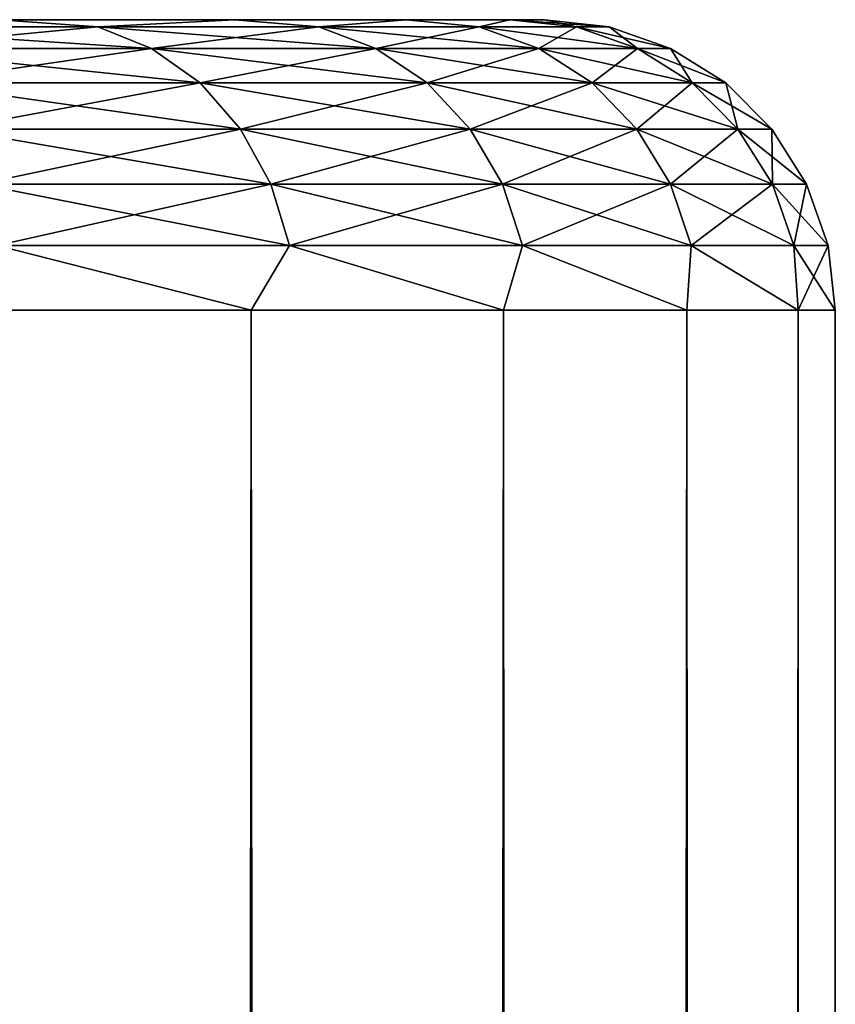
# Model space of a CAD drawing. Extents: x -265 to 265, y 0 to 1027.
# Tile 233 of 256: x -237.81 to -235, y 1016.61 to 1020. Entities that reach past the tile are written whole.
import ezdxf

# ---------------------------------------------------------------- set-up
doc = ezdxf.new("R2010")
doc.units = 0
doc.header["$LTSCALE"] = 41.718519
for name, color, linetype in [('66', 7, 'CONTINUOUS'), ('67', 7, 'CONTINUOUS'), ('68', 7, 'CONTINUOUS'), ('71', 7, 'CONTINUOUS'), ('72', 7, 'CONTINUOUS')]:
    doc.layers.add(name, color=color, linetype=linetype)

msp = doc.modelspace()

# ---------------------------------------------------------------- linework, layer by layer
at = {"layer": '66', "color": 7, "linetype": 'CONTINUOUS'}
for points in [[(-237.8756, 1020, 7), (-237.0657, 1020, 5.3575), (-237.8756, 1020, -7), (-237.8756, 1020, 7)], [(-237.8756, 1020, -7), (-237.0657, 1020, 5.3575), (-237.0657, 1020, -5.3575), (-237.8756, 1020, -7)], [(-237.0657, 1020, 5.3575), (-236.477, 1020, 3.6234), (-237.0657, 1020, -5.3575), (-237.0657, 1020, 5.3575)], [(-237.0657, 1020, -5.3575), (-236.477, 1020, 3.6234), (-236.477, 1020, -3.6234), (-237.0657, 1020, -5.3575)], [(-236.477, 1020, 3.6234), (-236.1198, 1020, 1.8273), (-236.477, 1020, -3.6234), (-236.477, 1020, 3.6234)], [(-236.477, 1020, -3.6234), (-236.1198, 1020, 1.8273), (-236.1198, 1020, -1.8273), (-236.477, 1020, -3.6234)], [(-236.1198, 1020, 1.8273), (-236, 1020), (-236.1198, 1020, -1.8273), (-236.1198, 1020, 1.8273)]]:
    msp.add_3dface(points, dxfattribs=at)
at = {"layer": '67', "color": 7, "linetype": 'CONTINUOUS'}
for points in [[(-238.0997, 1, 9.1314), (-237.0096, 1, 7.5), (-238.0997, 1019, 9.1314), (-238.0997, 1, 9.1314)], [(-238.0997, 1019, 9.1314), (-237.0096, 1, 7.5), (-237.0096, 1019, 7.5), (-238.0997, 1019, 9.1314)], [(-237.0096, 1, 7.5), (-236.1418, 1, 5.7403), (-237.0096, 1019, 7.5), (-237.0096, 1, 7.5)], [(-237.0096, 1019, 7.5), (-236.1418, 1, 5.7403), (-236.1418, 1019, 5.7403), (-237.0096, 1019, 7.5)], [(-236.1418, 1, 5.7403), (-235.5111, 1, 3.8823), (-236.1418, 1019, 5.7403), (-236.1418, 1, 5.7403)], [(-236.1418, 1019, 5.7403), (-235.5111, 1, 3.8823), (-235.5111, 1019, 3.8823), (-236.1418, 1019, 5.7403)], [(-235.5111, 1, 3.8823), (-235.1283, 1, 1.9579), (-235.5111, 1019, 3.8823), (-235.5111, 1, 3.8823)], [(-235.5111, 1019, 3.8823), (-235.1283, 1, 1.9579), (-235.1283, 1019, 1.9579), (-235.5111, 1019, 3.8823)], [(-235.1283, 1, 1.9579), (-235, 1), (-235.1283, 1019, 1.9579), (-235.1283, 1, 1.9579)], [(-235.1283, 1019, 1.9579), (-235, 1), (-235, 1019), (-235.1283, 1019, 1.9579)]]:
    msp.add_3dface(points, dxfattribs=at)
at = {"layer": '68', "color": 7, "linetype": 'CONTINUOUS'}
for points in [[(-237.0096, 1, -7.5), (-238.0997, 1, -9.1314), (-237.0096, 1019, -7.5), (-237.0096, 1, -7.5)], [(-237.0096, 1019, -7.5), (-238.0997, 1, -9.1314), (-238.0997, 1019, -9.1314), (-237.0096, 1019, -7.5)], [(-236.1418, 1, -5.7403), (-237.0096, 1, -7.5), (-236.1418, 1019, -5.7403), (-236.1418, 1, -5.7403)], [(-236.1418, 1019, -5.7403), (-237.0096, 1, -7.5), (-237.0096, 1019, -7.5), (-236.1418, 1019, -5.7403)], [(-235.5111, 1, -3.8823), (-236.1418, 1, -5.7403), (-235.5111, 1019, -3.8823), (-235.5111, 1, -3.8823)], [(-235.5111, 1019, -3.8823), (-236.1418, 1, -5.7403), (-236.1418, 1019, -5.7403), (-235.5111, 1019, -3.8823)], [(-235.1283, 1, -1.9579), (-235.5111, 1, -3.8823), (-235.1283, 1019, -1.9579), (-235.1283, 1, -1.9579)], [(-235.1283, 1019, -1.9579), (-235.5111, 1, -3.8823), (-235.5111, 1019, -3.8823), (-235.1283, 1019, -1.9579)], [(-235, 1019), (-235, 1), (-235.1283, 1, -1.9579), (-235, 1019)], [(-235, 1019), (-235.1283, 1, -1.9579), (-235.1283, 1019, -1.9579), (-235, 1019)]]:
    msp.add_3dface(points, dxfattribs=at)
at = {"layer": '71', "color": 7, "linetype": 'CONTINUOUS'}
for points in [[(-237.5377, 1019.9752, 6.8512), (-237.8756, 1020, 7), (-238.4946, 1019.9752, 8.3591), (-237.5377, 1019.9752, 6.8512)], [(-237.5377, 1019.9752, 6.8512), (-238.4946, 1019.9752, 8.3591), (-237.3522, 1019.9014, 6.9532), (-237.5377, 1019.9752, 6.8512)], [(-237.3522, 1019.9014, 6.9532), (-238.4946, 1019.9752, 8.3591), (-238.3234, 1019.9014, 8.4835), (-237.3522, 1019.9014, 6.9532)], [(-237.0657, 1020, 5.3575), (-237.8756, 1020, 7), (-237.5377, 1019.9752, 6.8512), (-237.0657, 1020, 5.3575)], [(-236.7773, 1019.9752, 5.2353), (-237.0657, 1020, 5.3575), (-237.5377, 1019.9752, 6.8512), (-236.7773, 1019.9752, 5.2353)], [(-236.7773, 1019.9752, 5.2353), (-237.5377, 1019.9752, 6.8512), (-236.5805, 1019.9014, 5.3132), (-236.7773, 1019.9752, 5.2353)], [(-236.5805, 1019.9014, 5.3132), (-237.5377, 1019.9752, 6.8512), (-237.3522, 1019.9014, 6.9532), (-236.5805, 1019.9014, 5.3132)], [(-236.477, 1020, 3.6234), (-237.0657, 1020, 5.3575), (-236.7773, 1019.9752, 5.2353), (-236.477, 1020, 3.6234)], [(-236.2254, 1019.9752, 3.5367), (-236.477, 1020, 3.6234), (-236.7773, 1019.9752, 5.2353), (-236.2254, 1019.9752, 3.5367)], [(-236.2254, 1019.9752, 3.5367), (-236.7773, 1019.9752, 5.2353), (-236.0204, 1019.9014, 3.5894), (-236.2254, 1019.9752, 3.5367)], [(-236.0204, 1019.9014, 3.5894), (-236.7773, 1019.9752, 5.2353), (-236.5805, 1019.9014, 5.3132), (-236.0204, 1019.9014, 3.5894)], [(-236.1198, 1020, 1.8273), (-236.477, 1020, 3.6234), (-236.2254, 1019.9752, 3.5367), (-236.1198, 1020, 1.8273)], [(-235.8907, 1019.9752, 1.7824), (-236.1198, 1020, 1.8273), (-236.2254, 1019.9752, 3.5367), (-235.8907, 1019.9752, 1.7824)], [(-235.8907, 1019.9752, 1.7824), (-236.2254, 1019.9752, 3.5367), (-235.6807, 1019.9014, 1.8089), (-235.8907, 1019.9752, 1.7824)], [(-235.6807, 1019.9014, 1.8089), (-236.2254, 1019.9752, 3.5367), (-236.0204, 1019.9014, 3.5894), (-235.6807, 1019.9014, 1.8089)], [(-236, 1020), (-236.1198, 1020, 1.8273), (-235.7786, 1019.9752), (-236, 1020)], [(-235.7786, 1019.9752), (-236.1198, 1020, 1.8273), (-235.8907, 1019.9752, 1.7824), (-235.7786, 1019.9752)], [(-235.7786, 1019.9752), (-235.8907, 1019.9752, 1.7824), (-235.5669, 1019.9014), (-235.7786, 1019.9752)], [(-235.5669, 1019.9014), (-235.8907, 1019.9752, 1.7824), (-235.6807, 1019.9014, 1.8089), (-235.5669, 1019.9014)], [(-237.3522, 1019.9014, 6.9532), (-238.3234, 1019.9014, 8.4835), (-237.1858, 1019.7823, 7.0447), (-237.3522, 1019.9014, 6.9532)], [(-237.1858, 1019.7823, 7.0447), (-238.3234, 1019.9014, 8.4835), (-238.1698, 1019.7823, 8.5952), (-237.1858, 1019.7823, 7.0447)], [(-236.5805, 1019.9014, 5.3132), (-237.3522, 1019.9014, 6.9532), (-236.4039, 1019.7823, 5.3831), (-236.5805, 1019.9014, 5.3132)], [(-236.4039, 1019.7823, 5.3831), (-237.3522, 1019.9014, 6.9532), (-237.1858, 1019.7823, 7.0447), (-236.4039, 1019.7823, 5.3831)], [(-236.0204, 1019.9014, 3.5894), (-236.5805, 1019.9014, 5.3132), (-235.8364, 1019.7823, 3.6366), (-236.0204, 1019.9014, 3.5894)], [(-235.8364, 1019.7823, 3.6366), (-236.5805, 1019.9014, 5.3132), (-236.4039, 1019.7823, 5.3831), (-235.8364, 1019.7823, 3.6366)], [(-235.6807, 1019.9014, 1.8089), (-236.0204, 1019.9014, 3.5894), (-235.4923, 1019.7823, 1.8327), (-235.6807, 1019.9014, 1.8089)], [(-235.4923, 1019.7823, 1.8327), (-236.0204, 1019.9014, 3.5894), (-235.8364, 1019.7823, 3.6366), (-235.4923, 1019.7823, 1.8327)], [(-235.5669, 1019.9014), (-235.6807, 1019.9014, 1.8089), (-235.377, 1019.7823), (-235.5669, 1019.9014)], [(-235.377, 1019.7823), (-235.6807, 1019.9014, 1.8089), (-235.4923, 1019.7823, 1.8327), (-235.377, 1019.7823)], [(-237.1858, 1019.7823, 7.0447), (-238.1698, 1019.7823, 8.5952), (-237.0468, 1019.6238, 7.1211), (-237.1858, 1019.7823, 7.0447)], [(-237.0468, 1019.6238, 7.1211), (-238.1698, 1019.7823, 8.5952), (-238.0415, 1019.6238, 8.6884), (-237.0468, 1019.6238, 7.1211)], [(-236.4039, 1019.7823, 5.3831), (-237.1858, 1019.7823, 7.0447), (-236.2565, 1019.6238, 5.4415), (-236.4039, 1019.7823, 5.3831)], [(-236.2565, 1019.6238, 5.4415), (-237.1858, 1019.7823, 7.0447), (-237.0468, 1019.6238, 7.1211), (-236.2565, 1019.6238, 5.4415)], [(-235.8364, 1019.7823, 3.6366), (-236.4039, 1019.7823, 5.3831), (-235.6828, 1019.6238, 3.676), (-235.8364, 1019.7823, 3.6366)], [(-235.6828, 1019.6238, 3.676), (-236.4039, 1019.7823, 5.3831), (-236.2565, 1019.6238, 5.4415), (-235.6828, 1019.6238, 3.676)], [(-235.4923, 1019.7823, 1.8327), (-235.8364, 1019.7823, 3.6366), (-235.335, 1019.6238, 1.8526), (-235.4923, 1019.7823, 1.8327)], [(-235.335, 1019.6238, 1.8526), (-235.8364, 1019.7823, 3.6366), (-235.6828, 1019.6238, 3.676), (-235.335, 1019.6238, 1.8526)], [(-235.377, 1019.7823), (-235.4923, 1019.7823, 1.8327), (-235.2184, 1019.6238), (-235.377, 1019.7823)], [(-235.2184, 1019.6238), (-235.4923, 1019.7823, 1.8327), (-235.335, 1019.6238, 1.8526), (-235.2184, 1019.6238)], [(-237.0468, 1019.6238, 7.1211), (-238.0415, 1019.6238, 8.6884), (-236.9423, 1019.4341, 7.1785), (-237.0468, 1019.6238, 7.1211)], [(-236.9423, 1019.4341, 7.1785), (-238.0415, 1019.6238, 8.6884), (-237.9449, 1019.4341, 8.7585), (-236.9423, 1019.4341, 7.1785)], [(-236.2565, 1019.6238, 5.4415), (-237.0468, 1019.6238, 7.1211), (-236.1455, 1019.4341, 5.4854), (-236.2565, 1019.6238, 5.4415)], [(-236.1455, 1019.4341, 5.4854), (-237.0468, 1019.6238, 7.1211), (-236.9423, 1019.4341, 7.1785), (-236.1455, 1019.4341, 5.4854)], [(-235.6828, 1019.6238, 3.676), (-236.2565, 1019.6238, 5.4415), (-235.5673, 1019.4341, 3.7057), (-235.6828, 1019.6238, 3.676)], [(-235.5673, 1019.4341, 3.7057), (-236.2565, 1019.6238, 5.4415), (-236.1455, 1019.4341, 5.4854), (-235.5673, 1019.4341, 3.7057)], [(-235.335, 1019.6238, 1.8526), (-235.6828, 1019.6238, 3.676), (-235.2166, 1019.4341, 1.8676), (-235.335, 1019.6238, 1.8526)], [(-235.2166, 1019.4341, 1.8676), (-235.6828, 1019.6238, 3.676), (-235.5673, 1019.4341, 3.7057), (-235.2166, 1019.4341, 1.8676)], [(-235.2184, 1019.6238), (-235.335, 1019.6238, 1.8526), (-235.0991, 1019.4341), (-235.2184, 1019.6238)], [(-235.0991, 1019.4341), (-235.335, 1019.6238, 1.8526), (-235.2166, 1019.4341, 1.8676), (-235.0991, 1019.4341)], [(-236.9423, 1019.4341, 7.1785), (-237.9449, 1019.4341, 8.7585), (-236.8774, 1019.2225, 7.2142), (-236.9423, 1019.4341, 7.1785)], [(-236.8774, 1019.2225, 7.2142), (-237.9449, 1019.4341, 8.7585), (-237.885, 1019.2225, 8.802), (-236.8774, 1019.2225, 7.2142)], [(-236.1455, 1019.4341, 5.4854), (-236.9423, 1019.4341, 7.1785), (-236.0767, 1019.2225, 5.5126), (-236.1455, 1019.4341, 5.4854)], [(-236.0767, 1019.2225, 5.5126), (-236.9423, 1019.4341, 7.1785), (-236.8774, 1019.2225, 7.2142), (-236.0767, 1019.2225, 5.5126)], [(-235.5673, 1019.4341, 3.7057), (-236.1455, 1019.4341, 5.4854), (-235.4955, 1019.2225, 3.7241), (-235.5673, 1019.4341, 3.7057)], [(-235.4955, 1019.2225, 3.7241), (-236.1455, 1019.4341, 5.4854), (-236.0767, 1019.2225, 5.5126), (-235.4955, 1019.2225, 3.7241)], [(-235.2166, 1019.4341, 1.8676), (-235.5673, 1019.4341, 3.7057), (-235.1432, 1019.2225, 1.8769), (-235.2166, 1019.4341, 1.8676)], [(-235.1432, 1019.2225, 1.8769), (-235.5673, 1019.4341, 3.7057), (-235.4955, 1019.2225, 3.7241), (-235.1432, 1019.2225, 1.8769)], [(-235.0991, 1019.4341), (-235.2166, 1019.4341, 1.8676), (-235.0251, 1019.2225), (-235.0991, 1019.4341)], [(-235.0251, 1019.2225), (-235.2166, 1019.4341, 1.8676), (-235.1432, 1019.2225, 1.8769), (-235.0251, 1019.2225)], [(-238.0997, 1019, 9.1314), (-237.0096, 1019, 7.5), (-237.885, 1019.2225, 8.802), (-238.0997, 1019, 9.1314)], [(-237.0096, 1019, 7.5), (-236.8774, 1019.2225, 7.2142), (-237.885, 1019.2225, 8.802), (-237.0096, 1019, 7.5)], [(-237.0096, 1019, 7.5), (-236.1418, 1019, 5.7403), (-236.8774, 1019.2225, 7.2142), (-237.0096, 1019, 7.5)], [(-236.1418, 1019, 5.7403), (-236.0767, 1019.2225, 5.5126), (-236.8774, 1019.2225, 7.2142), (-236.1418, 1019, 5.7403)], [(-236.1418, 1019, 5.7403), (-235.5111, 1019, 3.8823), (-236.0767, 1019.2225, 5.5126), (-236.1418, 1019, 5.7403)], [(-235.5111, 1019, 3.8823), (-235.4955, 1019.2225, 3.7241), (-236.0767, 1019.2225, 5.5126), (-235.5111, 1019, 3.8823)], [(-235.5111, 1019, 3.8823), (-235.1283, 1019, 1.9579), (-235.4955, 1019.2225, 3.7241), (-235.5111, 1019, 3.8823)], [(-235.1283, 1019, 1.9579), (-235.1432, 1019.2225, 1.8769), (-235.4955, 1019.2225, 3.7241), (-235.1283, 1019, 1.9579)], [(-235.1283, 1019, 1.9579), (-235, 1019), (-235.1432, 1019.2225, 1.8769), (-235.1283, 1019, 1.9579)], [(-235, 1019), (-235.0251, 1019.2225), (-235.1432, 1019.2225, 1.8769), (-235, 1019)]]:
    msp.add_3dface(points, dxfattribs=at)
at = {"layer": '72', "color": 7, "linetype": 'CONTINUOUS'}
for points in [[(-238.4946, 1019.9752, -8.3591), (-237.8756, 1020, -7), (-237.5377, 1019.9752, -6.8512), (-238.4946, 1019.9752, -8.3591)], [(-238.4946, 1019.9752, -8.3591), (-237.5377, 1019.9752, -6.8512), (-238.3234, 1019.9014, -8.4835), (-238.4946, 1019.9752, -8.3591)], [(-238.3234, 1019.9014, -8.4835), (-237.5377, 1019.9752, -6.8512), (-237.3522, 1019.9014, -6.9532), (-238.3234, 1019.9014, -8.4835)], [(-237.8756, 1020, -7), (-237.0657, 1020, -5.3575), (-237.5377, 1019.9752, -6.8512), (-237.8756, 1020, -7)], [(-237.5377, 1019.9752, -6.8512), (-237.0657, 1020, -5.3575), (-236.7773, 1019.9752, -5.2353), (-237.5377, 1019.9752, -6.8512)], [(-237.5377, 1019.9752, -6.8512), (-236.7773, 1019.9752, -5.2353), (-237.3522, 1019.9014, -6.9532), (-237.5377, 1019.9752, -6.8512)], [(-237.3522, 1019.9014, -6.9532), (-236.7773, 1019.9752, -5.2353), (-236.5805, 1019.9014, -5.3132), (-237.3522, 1019.9014, -6.9532)], [(-237.0657, 1020, -5.3575), (-236.477, 1020, -3.6234), (-236.7773, 1019.9752, -5.2353), (-237.0657, 1020, -5.3575)], [(-236.7773, 1019.9752, -5.2353), (-236.477, 1020, -3.6234), (-236.2254, 1019.9752, -3.5367), (-236.7773, 1019.9752, -5.2353)], [(-236.7773, 1019.9752, -5.2353), (-236.2254, 1019.9752, -3.5367), (-236.5805, 1019.9014, -5.3132), (-236.7773, 1019.9752, -5.2353)], [(-236.5805, 1019.9014, -5.3132), (-236.2254, 1019.9752, -3.5367), (-236.0204, 1019.9014, -3.5894), (-236.5805, 1019.9014, -5.3132)], [(-236.477, 1020, -3.6234), (-236.1198, 1020, -1.8273), (-236.2254, 1019.9752, -3.5367), (-236.477, 1020, -3.6234)], [(-236.2254, 1019.9752, -3.5367), (-236.1198, 1020, -1.8273), (-235.8907, 1019.9752, -1.7824), (-236.2254, 1019.9752, -3.5367)], [(-236.2254, 1019.9752, -3.5367), (-235.8907, 1019.9752, -1.7824), (-236.0204, 1019.9014, -3.5894), (-236.2254, 1019.9752, -3.5367)], [(-236.1198, 1020, -1.8273), (-236, 1020), (-235.8907, 1019.9752, -1.7824), (-236.1198, 1020, -1.8273)], [(-236.0204, 1019.9014, -3.5894), (-235.8907, 1019.9752, -1.7824), (-235.6807, 1019.9014, -1.8089), (-236.0204, 1019.9014, -3.5894)], [(-236, 1020), (-235.7786, 1019.9752), (-235.8907, 1019.9752, -1.7824), (-236, 1020)], [(-235.8907, 1019.9752, -1.7824), (-235.7786, 1019.9752), (-235.6807, 1019.9014, -1.8089), (-235.8907, 1019.9752, -1.7824)], [(-235.7786, 1019.9752), (-235.5669, 1019.9014), (-235.6807, 1019.9014, -1.8089), (-235.7786, 1019.9752)], [(-238.3234, 1019.9014, -8.4835), (-237.3522, 1019.9014, -6.9532), (-238.1698, 1019.7823, -8.5952), (-238.3234, 1019.9014, -8.4835)], [(-238.1698, 1019.7823, -8.5952), (-237.3522, 1019.9014, -6.9532), (-237.1858, 1019.7823, -7.0447), (-238.1698, 1019.7823, -8.5952)], [(-237.3522, 1019.9014, -6.9532), (-236.5805, 1019.9014, -5.3132), (-237.1858, 1019.7823, -7.0447), (-237.3522, 1019.9014, -6.9532)], [(-237.1858, 1019.7823, -7.0447), (-236.5805, 1019.9014, -5.3132), (-236.4039, 1019.7823, -5.3831), (-237.1858, 1019.7823, -7.0447)], [(-236.5805, 1019.9014, -5.3132), (-236.0204, 1019.9014, -3.5894), (-236.4039, 1019.7823, -5.3831), (-236.5805, 1019.9014, -5.3132)], [(-236.4039, 1019.7823, -5.3831), (-236.0204, 1019.9014, -3.5894), (-235.8364, 1019.7823, -3.6366), (-236.4039, 1019.7823, -5.3831)], [(-236.0204, 1019.9014, -3.5894), (-235.6807, 1019.9014, -1.8089), (-235.8364, 1019.7823, -3.6366), (-236.0204, 1019.9014, -3.5894)], [(-235.8364, 1019.7823, -3.6366), (-235.6807, 1019.9014, -1.8089), (-235.4923, 1019.7823, -1.8327), (-235.8364, 1019.7823, -3.6366)], [(-235.6807, 1019.9014, -1.8089), (-235.5669, 1019.9014), (-235.4923, 1019.7823, -1.8327), (-235.6807, 1019.9014, -1.8089)], [(-235.5669, 1019.9014), (-235.377, 1019.7823), (-235.4923, 1019.7823, -1.8327), (-235.5669, 1019.9014)], [(-238.1698, 1019.7823, -8.5952), (-237.1858, 1019.7823, -7.0447), (-238.0415, 1019.6238, -8.6884), (-238.1698, 1019.7823, -8.5952)], [(-238.0415, 1019.6238, -8.6884), (-237.1858, 1019.7823, -7.0447), (-237.0468, 1019.6238, -7.1211), (-238.0415, 1019.6238, -8.6884)], [(-237.1858, 1019.7823, -7.0447), (-236.4039, 1019.7823, -5.3831), (-237.0468, 1019.6238, -7.1211), (-237.1858, 1019.7823, -7.0447)], [(-237.0468, 1019.6238, -7.1211), (-236.4039, 1019.7823, -5.3831), (-236.2565, 1019.6238, -5.4415), (-237.0468, 1019.6238, -7.1211)], [(-236.4039, 1019.7823, -5.3831), (-235.8364, 1019.7823, -3.6366), (-236.2565, 1019.6238, -5.4415), (-236.4039, 1019.7823, -5.3831)], [(-236.2565, 1019.6238, -5.4415), (-235.8364, 1019.7823, -3.6366), (-235.6828, 1019.6238, -3.676), (-236.2565, 1019.6238, -5.4415)], [(-235.8364, 1019.7823, -3.6366), (-235.4923, 1019.7823, -1.8327), (-235.6828, 1019.6238, -3.676), (-235.8364, 1019.7823, -3.6366)], [(-235.6828, 1019.6238, -3.676), (-235.4923, 1019.7823, -1.8327), (-235.335, 1019.6238, -1.8526), (-235.6828, 1019.6238, -3.676)], [(-235.4923, 1019.7823, -1.8327), (-235.377, 1019.7823), (-235.335, 1019.6238, -1.8526), (-235.4923, 1019.7823, -1.8327)], [(-235.377, 1019.7823), (-235.2184, 1019.6238), (-235.335, 1019.6238, -1.8526), (-235.377, 1019.7823)], [(-238.0415, 1019.6238, -8.6884), (-237.0468, 1019.6238, -7.1211), (-237.9449, 1019.4341, -8.7585), (-238.0415, 1019.6238, -8.6884)], [(-237.9449, 1019.4341, -8.7585), (-237.0468, 1019.6238, -7.1211), (-236.9423, 1019.4341, -7.1785), (-237.9449, 1019.4341, -8.7585)], [(-237.0468, 1019.6238, -7.1211), (-236.2565, 1019.6238, -5.4415), (-236.9423, 1019.4341, -7.1785), (-237.0468, 1019.6238, -7.1211)], [(-236.9423, 1019.4341, -7.1785), (-236.2565, 1019.6238, -5.4415), (-236.1455, 1019.4341, -5.4854), (-236.9423, 1019.4341, -7.1785)], [(-236.2565, 1019.6238, -5.4415), (-235.6828, 1019.6238, -3.676), (-236.1455, 1019.4341, -5.4854), (-236.2565, 1019.6238, -5.4415)], [(-236.1455, 1019.4341, -5.4854), (-235.6828, 1019.6238, -3.676), (-235.5673, 1019.4341, -3.7057), (-236.1455, 1019.4341, -5.4854)], [(-235.6828, 1019.6238, -3.676), (-235.335, 1019.6238, -1.8526), (-235.5673, 1019.4341, -3.7057), (-235.6828, 1019.6238, -3.676)], [(-235.5673, 1019.4341, -3.7057), (-235.335, 1019.6238, -1.8526), (-235.2166, 1019.4341, -1.8676), (-235.5673, 1019.4341, -3.7057)], [(-235.335, 1019.6238, -1.8526), (-235.2184, 1019.6238), (-235.2166, 1019.4341, -1.8676), (-235.335, 1019.6238, -1.8526)], [(-235.2184, 1019.6238), (-235.0991, 1019.4341), (-235.2166, 1019.4341, -1.8676), (-235.2184, 1019.6238)], [(-237.9449, 1019.4341, -8.7585), (-236.9423, 1019.4341, -7.1785), (-237.885, 1019.2225, -8.802), (-237.9449, 1019.4341, -8.7585)], [(-237.885, 1019.2225, -8.802), (-236.9423, 1019.4341, -7.1785), (-236.8774, 1019.2225, -7.2142), (-237.885, 1019.2225, -8.802)], [(-236.9423, 1019.4341, -7.1785), (-236.1455, 1019.4341, -5.4854), (-236.8774, 1019.2225, -7.2142), (-236.9423, 1019.4341, -7.1785)], [(-236.8774, 1019.2225, -7.2142), (-236.1455, 1019.4341, -5.4854), (-236.0767, 1019.2225, -5.5126), (-236.8774, 1019.2225, -7.2142)], [(-236.1455, 1019.4341, -5.4854), (-235.5673, 1019.4341, -3.7057), (-236.0767, 1019.2225, -5.5126), (-236.1455, 1019.4341, -5.4854)], [(-236.0767, 1019.2225, -5.5126), (-235.5673, 1019.4341, -3.7057), (-235.4955, 1019.2225, -3.7241), (-236.0767, 1019.2225, -5.5126)], [(-235.5673, 1019.4341, -3.7057), (-235.2166, 1019.4341, -1.8676), (-235.4955, 1019.2225, -3.7241), (-235.5673, 1019.4341, -3.7057)], [(-235.4955, 1019.2225, -3.7241), (-235.2166, 1019.4341, -1.8676), (-235.1432, 1019.2225, -1.8769), (-235.4955, 1019.2225, -3.7241)], [(-235.2166, 1019.4341, -1.8676), (-235.0991, 1019.4341), (-235.1432, 1019.2225, -1.8769), (-235.2166, 1019.4341, -1.8676)], [(-235.0991, 1019.4341), (-235.0251, 1019.2225), (-235.1432, 1019.2225, -1.8769), (-235.0991, 1019.4341)], [(-237.0096, 1019, -7.5), (-238.0997, 1019, -9.1314), (-237.885, 1019.2225, -8.802), (-237.0096, 1019, -7.5)], [(-237.0096, 1019, -7.5), (-237.885, 1019.2225, -8.802), (-236.8774, 1019.2225, -7.2142), (-237.0096, 1019, -7.5)], [(-236.1418, 1019, -5.7403), (-237.0096, 1019, -7.5), (-236.8774, 1019.2225, -7.2142), (-236.1418, 1019, -5.7403)], [(-236.1418, 1019, -5.7403), (-236.8774, 1019.2225, -7.2142), (-236.0767, 1019.2225, -5.5126), (-236.1418, 1019, -5.7403)], [(-235.5111, 1019, -3.8823), (-236.1418, 1019, -5.7403), (-236.0767, 1019.2225, -5.5126), (-235.5111, 1019, -3.8823)], [(-235.5111, 1019, -3.8823), (-236.0767, 1019.2225, -5.5126), (-235.4955, 1019.2225, -3.7241), (-235.5111, 1019, -3.8823)], [(-235.1283, 1019, -1.9579), (-235.5111, 1019, -3.8823), (-235.4955, 1019.2225, -3.7241), (-235.1283, 1019, -1.9579)], [(-235.1283, 1019, -1.9579), (-235.4955, 1019.2225, -3.7241), (-235.1432, 1019.2225, -1.8769), (-235.1283, 1019, -1.9579)], [(-235.0251, 1019.2225), (-235.1283, 1019, -1.9579), (-235.1432, 1019.2225, -1.8769), (-235.0251, 1019.2225)], [(-235, 1019), (-235.1283, 1019, -1.9579), (-235.0251, 1019.2225), (-235, 1019)]]:
    msp.add_3dface(points, dxfattribs=at)

doc.saveas('drawing.dxf')
